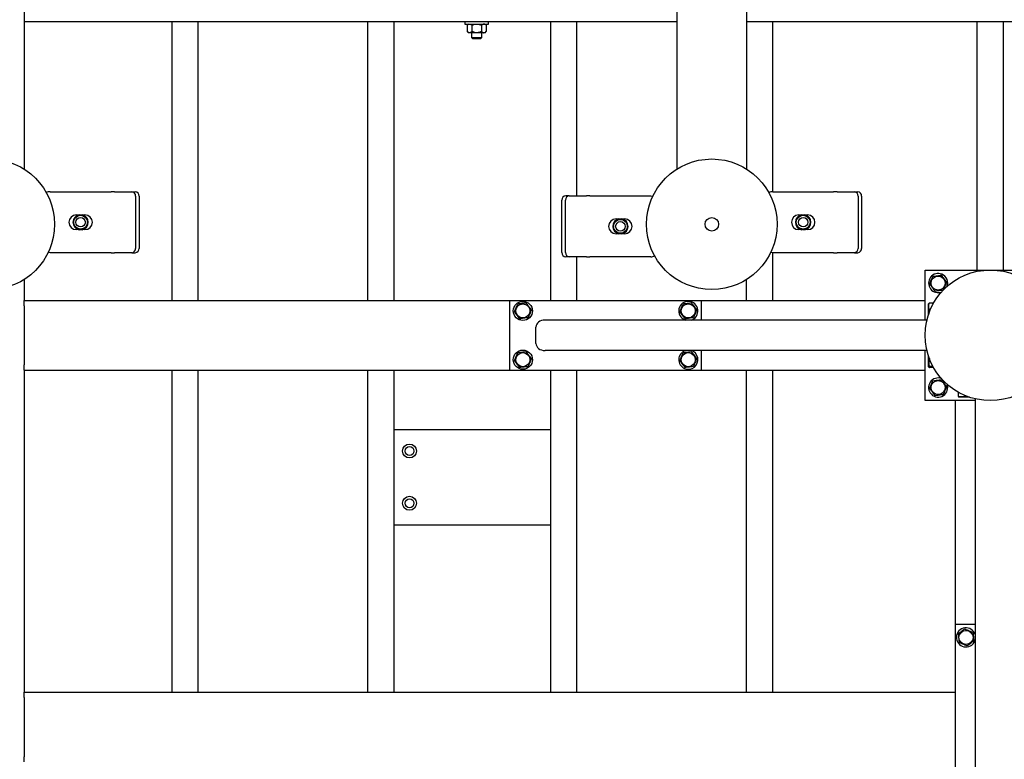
# Model space of a CAD drawing. Header units: millimetres. Extents: x 0 to 841, y 0 to 594.
# Tile 161 of 177: x 606 to 663, y 421 to 463. Entities that reach past the tile are written whole.
import ezdxf

# ---------------------------------------------------------------- set-up
doc = ezdxf.new("R2010")
doc.units = ezdxf.units.MM
doc.layers.add('COTES', color=1, linetype='Continuous')
doc.layers.add('TRAIT-FORT', color=4, linetype='Continuous', lineweight=25)
doc.styles.add('SLDTEXTSTYLE1', font='TXT', dxfattribs={"width": 0.75})
doc.dimstyles.new('SLDDIMSTYLE0', dxfattribs={"dimtxt": 3, "dimasz": 2, "dimexe": 0, "dimexo": 0.0625, "dimgap": 0.75, "dimtad": 1, "dimdec": 0, "dimlfac": 20, "dimrnd": 1e-09, "dimzin": 12, "dimdsep": 46, "dimtxsty": 'SLDTEXTSTYLE1', "dimsah": 1, "dimcen": 0.09, "dimadec": 0, "dimazin": 3, "dimtfac": 1, "dimtdec": 0, "dimtofl": 0, "dimtmove": 0, "dimatfit": 3, "dimfxl": 1, "dimfrac": 2, "dimtolj": 1, "dimtzin": 12, "dimarcsym": 0})

# ---------------------------------------------------------------- blocks, each defined once
blk = doc.blocks.new('_D_31')
at = {"layer": 'COTES', "color": 1, "transparency": 16777216}
for p, q in [((620.262, 556.883), (511.586, 556.883)), ((512.586, 443.883), (512.586, 556.883))]:
    blk.add_line(p, q, dxfattribs=at)
for points in [[(512.586, 556.883), (512.086, 554.883), (513.086, 554.883)], [(512.586, 443.883), (513.086, 445.883), (512.086, 445.883)]]:
    blk.add_solid(points, dxfattribs=at)
at = {"layer": 'COTES', "color": 1, "transparency": 16777216, "char_height": 3, "attachment_point": 1, "rotation": 90, "style": 'SLDTEXTSTYLE1'}
for s, insert in [('Cadre', (508.719, 499.123)), ('2260', (508.719, 489.131))]:
    blk.add_mtext(s, dxfattribs=dict(at, insert=insert))

msp = doc.modelspace()

# ---------------------------------------------------------------- linework, layer by layer
at = {"layer": 'TRAIT-FORT', "color": 4, "linetype": 'Continuous', "lineweight": 25}
for p, q in [((606.662, 466.883), (606.662, 454.43)), ((644.162, 466.883), (644.162, 454.43)), ((648.162, 466.883), (648.162, 454.43)), ((644.162, 462.883), (606.662, 462.883)), ((615.162, 446.883), (615.162, 462.883)), ((616.662, 446.883), (616.662, 462.883)), ((626.412, 446.883), (626.412, 462.883)), ((627.912, 446.883), (627.912, 462.883)), ((631.987, 462.883), (631.987, 462.758)), ((631.987, 462.758), (633.337, 462.758)), ((632.187, 462.758), (632.114, 462.685)), ((632.114, 462.685), (632.114, 462.332)), ((632.387, 462.685), (632.387, 462.332)), ((632.935, 462.685), (632.935, 462.332)), ((633.21, 462.685), (633.137, 462.758)), ((633.211, 462.685), (633.211, 462.332)), ((633.337, 462.758), (633.337, 462.883)), ((636.912, 446.883), (636.912, 462.883)), ((638.412, 452.89), (638.412, 462.883)), ((675.662, 462.883), (648.162, 462.883)), ((649.662, 453.126), (649.662, 462.883)), ((661.412, 448.633), (661.412, 462.883)), ((662.912, 448.633), (662.912, 462.883)), ((632.114, 462.332), (632.187, 462.258)), ((632.25, 462.258), (632.187, 462.258)), ((632.661, 462.258), (632.25, 462.258)), ((632.362, 462.258), (632.362, 461.983)), ((633.073, 462.258), (632.661, 462.258)), ((632.962, 461.983), (632.962, 462.258)), ((633.137, 462.258), (633.073, 462.258)), ((633.137, 462.258), (633.211, 462.332)), ((632.362, 461.983), (632.437, 461.908)), ((632.362, 461.983), (632.962, 461.983)), ((632.887, 461.908), (632.437, 461.908)), ((632.887, 461.908), (632.962, 461.983)), ((608.161, 453.126), (611.661, 453.126)), ((611.861, 453.126), (611.661, 453.126)), ((611.861, 453.126), (612.85, 453.126)), ((612.85, 453.126), (613.05, 453.126)), ((649.661, 453.126), (653.161, 453.126)), ((653.361, 453.126), (653.161, 453.126)), ((653.361, 453.126), (654.35, 453.126)), ((654.35, 453.126), (654.55, 453.126)), ((613.067, 452.876), (613.067, 449.876)), ((613.267, 452.876), (613.267, 449.876)), ((637.557, 449.64), (637.557, 452.64)), ((637.757, 449.64), (637.757, 452.64)), ((637.974, 452.89), (637.774, 452.89)), ((637.974, 452.89), (638.963, 452.89)), ((639.163, 452.89), (638.963, 452.89)), ((639.163, 452.89), (642.663, 452.89)), ((654.567, 452.876), (654.567, 449.876)), ((654.767, 452.876), (654.767, 449.876)), ((609.661, 451.801), (609.788, 451.801)), ((609.775, 451.779), (609.822, 451.805)), ((609.822, 451.805), (609.827, 451.81)), ((609.822, 451.764), (609.822, 451.805)), ((609.827, 451.81), (609.838, 451.801)), ((609.838, 451.767), (609.838, 451.801)), ((609.984, 451.801), (609.995, 451.81)), ((609.984, 451.767), (609.984, 451.801)), ((609.995, 451.81), (609.999, 451.805)), ((609.999, 451.805), (609.999, 451.764)), ((609.999, 451.805), (610.046, 451.779)), ((610.033, 451.801), (610.161, 451.801)), ((640.663, 451.565), (640.791, 451.565)), ((640.778, 451.543), (640.825, 451.569)), ((640.825, 451.569), (640.829, 451.574)), ((640.825, 451.528), (640.825, 451.569)), ((640.829, 451.574), (640.84, 451.565)), ((640.84, 451.531), (640.84, 451.565)), ((640.987, 451.565), (640.998, 451.574)), ((640.987, 451.531), (640.987, 451.565)), ((640.998, 451.574), (641.002, 451.569)), ((641.002, 451.569), (641.002, 451.528)), ((641.002, 451.569), (641.049, 451.543)), ((641.036, 451.565), (641.163, 451.565)), ((651.161, 451.801), (651.288, 451.801)), ((651.275, 451.779), (651.322, 451.805)), ((651.322, 451.805), (651.327, 451.81)), ((651.322, 451.764), (651.322, 451.805)), ((651.327, 451.81), (651.338, 451.801)), ((651.338, 451.767), (651.338, 451.801)), ((651.484, 451.801), (651.495, 451.81)), ((651.484, 451.767), (651.484, 451.801)), ((651.495, 451.81), (651.499, 451.805)), ((651.499, 451.805), (651.499, 451.764)), ((651.499, 451.805), (651.546, 451.779)), ((651.533, 451.801), (651.661, 451.801)), ((609.788, 450.951), (609.661, 450.951)), ((609.822, 450.947), (609.775, 450.974)), ((609.822, 450.947), (609.822, 450.989)), ((609.827, 450.942), (609.822, 450.947)), ((609.838, 450.951), (609.827, 450.942)), ((609.838, 450.985), (609.838, 450.951)), ((609.984, 450.985), (609.984, 450.951)), ((609.995, 450.942), (609.984, 450.951)), ((609.999, 450.947), (609.995, 450.942)), ((609.999, 450.989), (609.999, 450.947)), ((610.046, 450.974), (609.999, 450.947)), ((610.161, 450.951), (610.033, 450.951)), ((640.791, 450.715), (640.663, 450.715)), ((640.825, 450.711), (640.778, 450.737)), ((640.825, 450.711), (640.825, 450.753)), ((640.829, 450.706), (640.825, 450.711)), ((640.84, 450.715), (640.829, 450.706)), ((640.84, 450.749), (640.84, 450.715)), ((640.987, 450.749), (640.987, 450.715)), ((640.998, 450.706), (640.987, 450.715)), ((641.002, 450.711), (640.998, 450.706)), ((641.002, 450.753), (641.002, 450.711)), ((641.049, 450.737), (641.002, 450.711)), ((641.163, 450.715), (641.036, 450.715)), ((651.288, 450.951), (651.161, 450.951)), ((651.322, 450.947), (651.275, 450.974)), ((651.322, 450.947), (651.322, 450.989)), ((651.327, 450.942), (651.322, 450.947)), ((651.338, 450.951), (651.327, 450.942)), ((651.338, 450.985), (651.338, 450.951)), ((651.484, 450.985), (651.484, 450.951)), ((651.495, 450.942), (651.484, 450.951)), ((651.499, 450.947), (651.495, 450.942)), ((651.499, 450.989), (651.499, 450.947)), ((651.546, 450.974), (651.499, 450.947)), ((651.661, 450.951), (651.533, 450.951)), ((611.661, 449.626), (608.161, 449.626)), ((611.661, 449.626), (611.861, 449.626)), ((612.85, 449.626), (611.861, 449.626)), ((612.85, 449.626), (613.05, 449.626)), ((653.161, 449.626), (649.661, 449.626)), ((649.662, 446.883), (649.662, 449.626)), ((653.161, 449.626), (653.361, 449.626)), ((654.35, 449.626), (653.361, 449.626)), ((654.35, 449.626), (654.55, 449.626)), ((637.974, 449.39), (637.774, 449.39)), ((638.963, 449.39), (637.974, 449.39)), ((638.412, 446.883), (638.412, 449.39)), ((638.963, 449.39), (639.163, 449.39)), ((642.663, 449.39), (639.163, 449.39)), ((658.412, 448.633), (665.912, 448.633)), ((658.412, 445.758), (658.412, 448.633)), ((606.662, 448.086), (606.662, 446.883)), ((648.162, 446.883), (648.162, 448.086)), ((606.662, 446.883), (634.562, 446.883)), ((606.662, 446.583), (606.662, 446.883)), ((634.562, 442.883), (634.562, 446.883)), ((634.562, 446.883), (645.562, 446.883)), ((645.562, 446.883), (658.412, 446.883)), ((645.562, 445.758), (645.562, 446.883)), ((606.662, 446.583), (606.662, 443.183)), ((658.626, 446.711), (658.612, 446.687)), ((658.612, 446.091), (658.612, 446.687)), ((658.901, 446.735), (658.662, 446.735)), ((658.708, 446.344), (658.662, 446.344)), ((658.516, 445.758), (636.588, 445.758)), ((644.601, 445.775), (644.648, 445.758)), ((636.062, 444.408), (636.062, 445.358)), ((658.516, 444.008), (636.588, 444.008)), ((645.562, 442.883), (645.562, 444.008)), ((658.412, 441.133), (658.412, 444.008)), ((658.612, 443.079), (658.612, 443.675)), ((606.662, 442.883), (606.662, 443.183)), ((606.662, 442.883), (606.662, 424.383)), ((606.662, 442.883), (634.562, 442.883)), ((615.162, 424.383), (615.162, 442.883)), ((616.662, 424.383), (616.662, 442.883)), ((626.412, 424.383), (626.412, 442.883)), ((627.912, 424.383), (627.912, 442.883)), ((634.562, 442.883), (645.562, 442.883)), ((636.912, 424.383), (636.912, 442.883)), ((638.412, 424.383), (638.412, 442.883)), ((645.562, 442.883), (658.412, 442.883)), ((648.162, 424.383), (648.162, 442.883)), ((649.662, 424.383), (649.662, 442.883)), ((658.612, 443.079), (658.626, 443.055)), ((658.868, 443.092), (658.662, 443.092)), ((658.901, 443.031), (658.662, 443.031)), ((661.287, 441.133), (658.412, 441.133)), ((660.162, 428.283), (660.162, 441.133)), ((660.31, 441.622), (660.31, 441.383)), ((660.334, 441.347), (660.358, 441.333)), ((660.954, 441.333), (660.358, 441.333)), ((660.701, 441.429), (660.701, 441.383)), ((661.287, 441.237), (661.287, 419.309)), ((627.912, 439.483), (636.912, 439.483)), ((636.912, 433.983), (627.912, 433.983)), ((660.162, 417.283), (660.162, 428.283)), ((661.287, 428.283), (660.162, 428.283)), ((661.27, 427.322), (661.287, 427.369)), ((606.662, 424.383), (660.162, 424.383)), ((606.662, 424.083), (606.662, 424.383)), ((606.662, 424.083), (606.662, 420.683)), ((606.662, 420.383), (606.662, 420.683))]:
    msp.add_line(p, q, dxfattribs=at)
at = {"layer": 'TRAIT-FORT', "color": 4, "linetype": 'Continuous', "lineweight": 25, "flags": 128}
for points in [[(642.663, 452.89), (642.761, 452.88), (642.781, 452.876)], [(608.161, 449.626), (608.063, 449.636), (608.043, 449.64)], [(649.661, 449.626), (649.563, 449.636), (649.543, 449.64)]]:
    msp.add_lwpolyline(points, dxfattribs=at)
at = {"layer": 'TRAIT-FORT', "color": 4, "linetype": 'Continuous', "lineweight": 25}
for centre, radius in [((604.662, 451.258), 3.75), ((646.162, 451.258), 3.75), ((609.911, 451.376), 0.397), ((609.911, 451.376), 0.272), ((640.913, 451.14), 0.397), ((640.913, 451.14), 0.272), ((646.162, 451.258), 0.389), ((651.411, 451.376), 0.397), ((651.411, 451.376), 0.272), ((662.162, 444.883), 3.75), ((659.162, 447.883), 0.404), ((635.312, 446.283), 0.55), ((635.312, 446.283), 0.404), ((644.812, 446.283), 0.404), ((635.312, 443.483), 0.55), ((635.312, 443.483), 0.404), ((644.812, 443.483), 0.404), ((659.162, 441.883), 0.404), ((628.803, 438.237), 0.4), ((628.803, 438.237), 0.255), ((628.803, 435.237), 0.4), ((628.803, 435.237), 0.255), ((660.762, 427.533), 0.404)]:
    msp.add_circle(centre, radius, dxfattribs=at)
for centre, radius, start, end in [((608.161, 452.626), 0.5, 90, 116.2476), ((612.832, 452.892), 0.235, 356.1887, 85.5981), ((613.032, 452.892), 0.235, 356.1887, 85.5981), ((649.661, 452.626), 0.5, 90, 116.2476), ((654.332, 452.892), 0.235, 356.1887, 85.5981), ((654.532, 452.892), 0.235, 356.1887, 85.5981), ((637.792, 452.656), 0.235, 94.4019, 183.8113), ((637.992, 452.656), 0.235, 94.4019, 183.8113), ((609.661, 451.376), 0.425, 90, 270), ((609.911, 451.376), 0.442, 100.9664, 259.0336), ((609.911, 451.376), 0.425, 108.5751, 251.4249), ((609.911, 451.376), 0.442, 280.9664, 79.0336), ((609.911, 451.376), 0.425, 288.5751, 71.4249), ((610.161, 451.376), 0.425, 270, 90), ((640.663, 451.14), 0.425, 90, 270), ((640.913, 451.14), 0.442, 100.9664, 259.0336), ((640.913, 451.14), 0.425, 108.5751, 251.4249), ((640.913, 451.14), 0.442, 280.9664, 79.0336), ((640.913, 451.14), 0.425, 288.5751, 71.4249), ((641.163, 451.14), 0.425, 270, 90), ((651.161, 451.376), 0.425, 90, 270), ((651.411, 451.376), 0.442, 100.9664, 259.0336), ((651.411, 451.376), 0.425, 108.5751, 251.4249), ((651.411, 451.376), 0.442, 280.9664, 79.0336), ((651.411, 451.376), 0.425, 288.5751, 71.4249), ((651.661, 451.376), 0.425, 270, 90), ((612.832, 449.86), 0.235, 274.4019, 3.8113), ((613.032, 449.86), 0.235, 274.4019, 3.8113), ((637.792, 449.624), 0.235, 176.1887, 265.5981), ((637.992, 449.624), 0.235, 176.1887, 265.5981), ((654.332, 449.86), 0.235, 274.4019, 3.8113), ((654.532, 449.86), 0.235, 274.4019, 3.8113), ((642.663, 449.89), 0.5, 270, 296.2123), ((659.162, 447.883), 0.55, 67.4773, 292.3849), ((659.162, 447.883), 0.55, 336.9835, 67.4773), ((644.812, 446.283), 0.55, 287.3414, 247.4773), ((644.812, 443.483), 0.55, 107.3414, 247.4773), ((644.812, 443.483), 0.55, 247.4773, 72.6586), ((659.162, 441.883), 0.55, 67.4773, 21.986), ((660.762, 427.533), 0.55, 17.3414, 337.4773)]:
    msp.add_arc(centre, radius, start, end, dxfattribs=at)
for centre, start_param, end_param in [((636.588, 445.358), 4.712389, 6.283185), ((636.588, 444.408), 0, 1.570796)]:
    msp.add_ellipse(centre, major_axis=(-0.525, 0), ratio=0.761243, start_param=start_param, end_param=end_param, dxfattribs=at)
for points, knots in [([(632.114, 462.685), (632.132, 462.702), (632.17, 462.737), (632.217, 462.757), (632.244, 462.758), (632.25, 462.758)], [0, 0, 0, 0, 0.432385, 0.879554, 1, 1, 1, 1]), ([(632.25, 462.758), (632.274, 462.754), (632.322, 462.745), (632.365, 462.705), (632.387, 462.685)], [0, 0, 0, 0, 0.504, 1, 1, 1, 1]), ([(632.387, 462.685), (632.407, 462.694), (632.458, 462.718), (632.544, 462.747), (632.617, 462.758), (632.656, 462.758), (632.661, 462.758)], [0, 0, 0, 0, 0.237039, 0.589019, 0.951631, 1, 1, 1, 1]), ([(632.661, 462.758), (632.69, 462.756), (632.75, 462.753), (632.843, 462.727), (632.903, 462.699), (632.935, 462.685)], [0, 0, 0, 0, 0.30999, 0.629546, 1, 1, 1, 1]), ([(633.073, 462.758), (633.049, 462.754), (633, 462.745), (632.957, 462.705), (632.935, 462.685)], [0, 0, 0, 0, 0.504, 1, 1, 1, 1]), ([(633.211, 462.685), (633.192, 462.702), (633.153, 462.737), (633.106, 462.757), (633.079, 462.758), (633.073, 462.758)], [0, 0, 0, 0, 0.432385, 0.879554, 1, 1, 1, 1]), ([(632.25, 462.258), (632.226, 462.262), (632.178, 462.271), (632.135, 462.311), (632.114, 462.332)], [0, 0, 0, 0, 0.504, 1, 1, 1, 1]), ([(632.387, 462.332), (632.368, 462.314), (632.33, 462.279), (632.283, 462.26), (632.256, 462.258), (632.25, 462.258)], [0, 0, 0, 0, 0.432385, 0.879554, 1, 1, 1, 1]), ([(632.661, 462.258), (632.656, 462.258), (632.618, 462.258), (632.545, 462.269), (632.459, 462.297), (632.407, 462.322), (632.387, 462.332)], [0, 0, 0, 0, 0.048369, 0.39933, 0.762965, 1, 1, 1, 1]), ([(632.935, 462.332), (632.903, 462.317), (632.844, 462.29), (632.751, 462.263), (632.691, 462.26), (632.661, 462.258)], [0, 0, 0, 0, 0.3704571, 0.6810182, 1, 1, 1, 1]), ([(632.935, 462.332), (632.954, 462.314), (632.992, 462.279), (633.04, 462.26), (633.067, 462.258), (633.073, 462.258)], [0, 0, 0, 0, 0.432385, 0.879554, 1, 1, 1, 1]), ([(633.073, 462.258), (633.097, 462.262), (633.145, 462.271), (633.189, 462.311), (633.211, 462.332)], [0, 0, 0, 0, 0.504, 1, 1, 1, 1]), ([(609.775, 451.779), (609.767, 451.77), (609.753, 451.755), (609.741, 451.726), (609.736, 451.715)], [0, 0, 0, 0, 0.593144, 1, 1, 1, 1]), ([(609.838, 451.801), (609.839, 451.801), (609.842, 451.801), (609.856, 451.802), (609.876, 451.803), (609.896, 451.804), (609.915, 451.804), (609.935, 451.804), (609.957, 451.802), (609.974, 451.801), (609.982, 451.801), (609.983, 451.801), (609.984, 451.801)], [0, 0, 0, 0, 0.112459, 0.224891, 0.338077, 0.451935, 0.500009, 0.61321, 0.72639, 0.840088, 0.953755, 1, 1, 1, 1]), ([(610.046, 451.779), (610.054, 451.77), (610.065, 451.76), (610.075, 451.738), (610.077, 451.733)], [0, 0, 0, 0, 0.7627548, 1, 1, 1, 1]), ([(640.778, 451.543), (640.77, 451.534), (640.759, 451.524), (640.749, 451.501), (640.747, 451.496)], [0, 0, 0, 0, 0.753414, 1, 1, 1, 1]), ([(640.84, 451.565), (640.842, 451.565), (640.845, 451.565), (640.859, 451.566), (640.879, 451.567), (640.898, 451.568), (640.918, 451.568), (640.938, 451.567), (640.96, 451.566), (640.977, 451.565), (640.985, 451.565), (640.986, 451.565), (640.987, 451.565)], [0, 0, 0, 0, 0.112459, 0.224891, 0.338077, 0.451935, 0.500009, 0.61321, 0.72639, 0.840088, 0.953755, 1, 1, 1, 1]), ([(641.049, 451.543), (641.057, 451.535), (641.067, 451.525), (641.076, 451.505), (641.078, 451.502)], [0, 0, 0, 0, 0.82796, 1, 1, 1, 1]), ([(651.275, 451.779), (651.267, 451.77), (651.253, 451.755), (651.241, 451.726), (651.236, 451.715)], [0, 0, 0, 0, 0.593144, 1, 1, 1, 1]), ([(651.338, 451.801), (651.339, 451.801), (651.342, 451.801), (651.356, 451.802), (651.376, 451.803), (651.396, 451.804), (651.415, 451.804), (651.435, 451.804), (651.457, 451.802), (651.474, 451.801), (651.482, 451.801), (651.483, 451.801), (651.484, 451.801)], [0, 0, 0, 0, 0.112459, 0.224891, 0.338077, 0.451935, 0.500009, 0.61321, 0.72639, 0.840088, 0.953755, 1, 1, 1, 1]), ([(651.546, 451.779), (651.554, 451.77), (651.565, 451.76), (651.575, 451.738), (651.577, 451.733)], [0, 0, 0, 0, 0.7627548, 1, 1, 1, 1]), ([(609.775, 450.974), (609.767, 450.982), (609.757, 450.991), (609.748, 451.011), (609.747, 451.015)], [0, 0, 0, 0, 0.8279596, 1, 1, 1, 1]), ([(609.984, 450.951), (609.982, 450.951), (609.979, 450.952), (609.965, 450.951), (609.945, 450.949), (609.926, 450.948), (609.906, 450.948), (609.886, 450.949), (609.864, 450.95), (609.848, 450.951), (609.84, 450.952), (609.838, 450.951), (609.838, 450.951)], [0, 0, 0, 0, 0.112459, 0.224891, 0.338077, 0.451935, 0.500009, 0.61321, 0.72639, 0.840088, 0.953755, 1, 1, 1, 1]), ([(610.046, 450.974), (610.054, 450.982), (610.066, 450.993), (610.075, 451.015), (610.078, 451.02)], [0, 0, 0, 0, 0.753414, 1, 1, 1, 1]), ([(640.778, 450.737), (640.77, 450.746), (640.759, 450.756), (640.749, 450.778), (640.747, 450.784)], [0, 0, 0, 0, 0.7627548, 1, 1, 1, 1]), ([(640.987, 450.715), (640.985, 450.715), (640.982, 450.716), (640.968, 450.715), (640.948, 450.713), (640.929, 450.712), (640.909, 450.712), (640.889, 450.713), (640.867, 450.714), (640.85, 450.715), (640.842, 450.716), (640.841, 450.715), (640.84, 450.715)], [0, 0, 0, 0, 0.112459, 0.224891, 0.338077, 0.451935, 0.500009, 0.61321, 0.72639, 0.840088, 0.953755, 1, 1, 1, 1]), ([(641.049, 450.737), (641.057, 450.746), (641.071, 450.761), (641.083, 450.79), (641.088, 450.802)], [0, 0, 0, 0, 0.593144, 1, 1, 1, 1]), ([(651.275, 450.974), (651.267, 450.982), (651.257, 450.991), (651.248, 451.011), (651.247, 451.015)], [0, 0, 0, 0, 0.8279596, 1, 1, 1, 1]), ([(651.484, 450.951), (651.482, 450.951), (651.479, 450.952), (651.465, 450.951), (651.445, 450.949), (651.426, 450.948), (651.406, 450.948), (651.386, 450.949), (651.364, 450.95), (651.348, 450.951), (651.34, 450.952), (651.338, 450.951), (651.338, 450.951)], [0, 0, 0, 0, 0.112459, 0.224891, 0.338077, 0.451935, 0.500009, 0.61321, 0.72639, 0.840088, 0.953755, 1, 1, 1, 1]), ([(651.546, 450.974), (651.554, 450.982), (651.566, 450.993), (651.575, 451.015), (651.578, 451.02)], [0, 0, 0, 0, 0.753414, 1, 1, 1, 1]), ([(658.675, 447.822), (658.692, 447.862), (658.725, 447.941), (658.775, 448.059), (658.822, 448.171), (658.851, 448.24), (658.866, 448.275)], [0, 0, 0, 0, 0.264605, 0.534948, 0.765343, 1, 1, 1, 1]), ([(658.866, 448.275), (658.928, 448.282), (659.031, 448.295), (659.179, 448.314), (659.279, 448.326), (659.337, 448.333), (659.353, 448.335)], [0, 0, 0, 0, 0.385549, 0.637642, 0.896546, 1, 1, 1, 1]), ([(659.649, 447.944), (659.623, 447.978), (659.571, 448.046), (659.494, 448.148), (659.421, 448.245), (659.376, 448.305), (659.353, 448.335)], [0, 0, 0, 0, 0.264605, 0.534948, 0.765343, 1, 1, 1, 1]), ([(659.649, 447.944), (659.632, 447.904), (659.599, 447.825), (659.549, 447.708), (659.502, 447.595), (659.473, 447.526), (659.458, 447.492)], [0, 0, 0, 0, 0.264605, 0.534948, 0.765343, 1, 1, 1, 1]), ([(658.675, 447.822), (658.701, 447.789), (658.753, 447.72), (658.83, 447.618), (658.903, 447.521), (658.948, 447.461), (658.971, 447.431)], [0, 0, 0, 0, 0.264605, 0.534948, 0.765343, 1, 1, 1, 1]), ([(658.971, 447.431), (659.033, 447.439), (659.135, 447.452), (659.284, 447.47), (659.384, 447.482), (659.442, 447.49), (659.458, 447.492)], [0, 0, 0, 0, 0.3855495, 0.6376419, 0.8965462, 1, 1, 1, 1]), ([(634.825, 446.222), (634.842, 446.262), (634.875, 446.341), (634.925, 446.459), (634.972, 446.571), (635.001, 446.64), (635.016, 446.675)], [0, 0, 0, 0, 0.264605, 0.534948, 0.765343, 1, 1, 1, 1]), ([(634.825, 446.222), (634.851, 446.189), (634.903, 446.12), (634.98, 446.018), (635.053, 445.921), (635.098, 445.861), (635.121, 445.831)], [0, 0, 0, 0, 0.264605, 0.534948, 0.765343, 1, 1, 1, 1]), ([(635.503, 446.735), (635.441, 446.727), (635.339, 446.715), (635.19, 446.696), (635.09, 446.684), (635.033, 446.677), (635.016, 446.675)], [0, 0, 0, 0, 0.3855495, 0.6376419, 0.8965462, 1, 1, 1, 1]), ([(635.799, 446.344), (635.773, 446.378), (635.721, 446.446), (635.644, 446.548), (635.571, 446.645), (635.526, 446.705), (635.503, 446.735)], [0, 0, 0, 0, 0.264605, 0.534948, 0.765343, 1, 1, 1, 1]), ([(635.799, 446.344), (635.782, 446.304), (635.749, 446.225), (635.699, 446.108), (635.652, 445.995), (635.623, 445.926), (635.608, 445.892)], [0, 0, 0, 0, 0.264605, 0.534948, 0.765343, 1, 1, 1, 1]), ([(644.325, 446.222), (644.342, 446.262), (644.375, 446.341), (644.425, 446.459), (644.472, 446.571), (644.501, 446.64), (644.516, 446.675)], [0, 0, 0, 0, 0.264605, 0.534948, 0.765343, 1, 1, 1, 1]), ([(644.325, 446.222), (644.351, 446.189), (644.403, 446.12), (644.48, 446.018), (644.553, 445.921), (644.598, 445.861), (644.621, 445.831)], [0, 0, 0, 0, 0.264605, 0.534948, 0.765343, 1, 1, 1, 1]), ([(645.003, 446.735), (644.941, 446.727), (644.839, 446.715), (644.69, 446.696), (644.59, 446.684), (644.533, 446.677), (644.516, 446.675)], [0, 0, 0, 0, 0.3855495, 0.6376419, 0.8965462, 1, 1, 1, 1]), ([(645.299, 446.344), (645.273, 446.378), (645.221, 446.446), (645.144, 446.548), (645.071, 446.645), (645.026, 446.705), (645.003, 446.735)], [0, 0, 0, 0, 0.264605, 0.534948, 0.765343, 1, 1, 1, 1]), ([(645.299, 446.344), (645.282, 446.304), (645.249, 446.225), (645.199, 446.108), (645.152, 445.995), (645.123, 445.926), (645.108, 445.892)], [0, 0, 0, 0, 0.264605, 0.534948, 0.765343, 1, 1, 1, 1]), ([(658.662, 446.344), (658.651, 446.378), (658.629, 446.446), (658.621, 446.548), (658.633, 446.645), (658.652, 446.705), (658.662, 446.735)], [0, 0, 0, 0, 0.264605, 0.534948, 0.765343, 1, 1, 1, 1]), ([(658.662, 446.344), (658.651, 446.304), (658.628, 446.225), (658.626, 446.143), (658.625, 446.102)], [0, 0, 0, 0, 0.49485, 1, 1, 1, 1]), ([(658.662, 446.735), (658.644, 446.727), (658.626, 446.72), (658.627, 446.712), (658.627, 446.711)], [0, 0, 0, 0, 0.977492, 1, 1, 1, 1]), ([(635.608, 445.892), (635.546, 445.884), (635.444, 445.871), (635.295, 445.853), (635.195, 445.84), (635.137, 445.833), (635.121, 445.831)], [0, 0, 0, 0, 0.385549, 0.637642, 0.896546, 1, 1, 1, 1]), ([(645.108, 445.892), (645.046, 445.884), (644.944, 445.871), (644.795, 445.853), (644.695, 445.84), (644.637, 445.833), (644.621, 445.831)], [0, 0, 0, 0, 0.385549, 0.637642, 0.896546, 1, 1, 1, 1]), ([(635.503, 443.935), (635.441, 443.927), (635.339, 443.915), (635.19, 443.896), (635.09, 443.884), (635.033, 443.877), (635.016, 443.875)], [0, 0, 0, 0, 0.3855495, 0.6376419, 0.8965462, 1, 1, 1, 1]), ([(635.799, 443.544), (635.773, 443.578), (635.721, 443.646), (635.644, 443.748), (635.571, 443.845), (635.526, 443.905), (635.503, 443.935)], [0, 0, 0, 0, 0.264605, 0.534948, 0.765343, 1, 1, 1, 1]), ([(645.003, 443.935), (644.941, 443.927), (644.839, 443.915), (644.69, 443.896), (644.59, 443.884), (644.533, 443.877), (644.516, 443.875)], [0, 0, 0, 0, 0.3855495, 0.6376419, 0.8965462, 1, 1, 1, 1]), ([(645.299, 443.544), (645.273, 443.578), (645.221, 443.646), (645.144, 443.748), (645.071, 443.845), (645.026, 443.905), (645.003, 443.935)], [0, 0, 0, 0, 0.264605, 0.534948, 0.765343, 1, 1, 1, 1]), ([(634.825, 443.422), (634.842, 443.462), (634.875, 443.541), (634.925, 443.659), (634.972, 443.771), (635.001, 443.84), (635.016, 443.875)], [0, 0, 0, 0, 0.264605, 0.534948, 0.765343, 1, 1, 1, 1]), ([(634.825, 443.422), (634.851, 443.389), (634.903, 443.32), (634.98, 443.218), (635.053, 443.121), (635.098, 443.061), (635.121, 443.031)], [0, 0, 0, 0, 0.264605, 0.534948, 0.765343, 1, 1, 1, 1]), ([(635.799, 443.544), (635.782, 443.504), (635.749, 443.425), (635.699, 443.308), (635.652, 443.195), (635.623, 443.126), (635.608, 443.092)], [0, 0, 0, 0, 0.264605, 0.534948, 0.765343, 1, 1, 1, 1]), ([(644.325, 443.422), (644.342, 443.462), (644.375, 443.541), (644.425, 443.659), (644.472, 443.771), (644.501, 443.84), (644.516, 443.875)], [0, 0, 0, 0, 0.264605, 0.534948, 0.765343, 1, 1, 1, 1]), ([(644.325, 443.422), (644.351, 443.389), (644.403, 443.32), (644.48, 443.218), (644.553, 443.121), (644.598, 443.061), (644.621, 443.031)], [0, 0, 0, 0, 0.264605, 0.534948, 0.765343, 1, 1, 1, 1]), ([(645.299, 443.544), (645.282, 443.504), (645.249, 443.425), (645.199, 443.308), (645.152, 443.195), (645.123, 443.126), (645.108, 443.092)], [0, 0, 0, 0, 0.264605, 0.534948, 0.765343, 1, 1, 1, 1]), ([(658.662, 443.544), (658.651, 443.504), (658.629, 443.425), (658.621, 443.308), (658.633, 443.195), (658.652, 443.126), (658.662, 443.092)], [0, 0, 0, 0, 0.264605, 0.534948, 0.765343, 1, 1, 1, 1]), ([(635.608, 443.092), (635.546, 443.084), (635.444, 443.071), (635.295, 443.053), (635.195, 443.04), (635.137, 443.033), (635.121, 443.031)], [0, 0, 0, 0, 0.385549, 0.637642, 0.896546, 1, 1, 1, 1]), ([(645.108, 443.092), (645.046, 443.084), (644.944, 443.071), (644.795, 443.053), (644.695, 443.04), (644.637, 443.033), (644.621, 443.031)], [0, 0, 0, 0, 0.385549, 0.637642, 0.896546, 1, 1, 1, 1]), ([(658.662, 443.092), (658.647, 443.084), (658.622, 443.071), (658.624, 443.053), (658.642, 443.04), (658.658, 443.033), (658.662, 443.031)], [0, 0, 0, 0, 0.385549, 0.637642, 0.896546, 1, 1, 1, 1]), ([(658.675, 441.822), (658.692, 441.862), (658.725, 441.941), (658.775, 442.059), (658.822, 442.171), (658.851, 442.24), (658.866, 442.275)], [0, 0, 0, 0, 0.264605, 0.534948, 0.765343, 1, 1, 1, 1]), ([(658.866, 442.275), (658.928, 442.282), (659.031, 442.295), (659.179, 442.314), (659.279, 442.326), (659.337, 442.333), (659.353, 442.335)], [0, 0, 0, 0, 0.385549, 0.637642, 0.896546, 1, 1, 1, 1]), ([(659.649, 441.944), (659.623, 441.978), (659.571, 442.046), (659.494, 442.148), (659.421, 442.245), (659.376, 442.305), (659.353, 442.335)], [0, 0, 0, 0, 0.264605, 0.534948, 0.765343, 1, 1, 1, 1]), ([(658.675, 441.822), (658.701, 441.789), (658.753, 441.72), (658.83, 441.618), (658.903, 441.521), (658.948, 441.461), (658.971, 441.431)], [0, 0, 0, 0, 0.264605, 0.534948, 0.765343, 1, 1, 1, 1]), ([(659.649, 441.944), (659.632, 441.904), (659.599, 441.825), (659.549, 441.708), (659.502, 441.595), (659.473, 441.526), (659.458, 441.492)], [0, 0, 0, 0, 0.264605, 0.534948, 0.765343, 1, 1, 1, 1]), ([(658.971, 441.431), (659.033, 441.439), (659.135, 441.452), (659.284, 441.47), (659.384, 441.482), (659.442, 441.49), (659.458, 441.492)], [0, 0, 0, 0, 0.3855495, 0.6376419, 0.8965462, 1, 1, 1, 1]), ([(660.31, 441.383), (660.318, 441.365), (660.326, 441.347), (660.334, 441.348), (660.334, 441.348)], [0, 0, 0, 0, 0.977492, 1, 1, 1, 1]), ([(660.701, 441.383), (660.667, 441.372), (660.599, 441.35), (660.497, 441.342), (660.4, 441.354), (660.34, 441.373), (660.31, 441.383)], [0, 0, 0, 0, 0.264605, 0.534948, 0.765343, 1, 1, 1, 1]), ([(660.701, 441.383), (660.741, 441.372), (660.814, 441.351), (660.89, 441.348), (660.926, 441.347)], [0, 0, 0, 0, 0.533105, 1, 1, 1, 1]), ([(660.701, 428.02), (660.667, 427.994), (660.599, 427.942), (660.497, 427.866), (660.4, 427.792), (660.34, 427.747), (660.31, 427.724)], [0, 0, 0, 0, 0.2646049, 0.5349477, 0.7653431, 1, 1, 1, 1]), ([(660.31, 427.724), (660.318, 427.662), (660.33, 427.56), (660.349, 427.411), (660.361, 427.311), (660.369, 427.254), (660.371, 427.237)], [0, 0, 0, 0, 0.385549, 0.637642, 0.896546, 1, 1, 1, 1]), ([(660.701, 428.02), (660.741, 428.004), (660.82, 427.97), (660.938, 427.92), (661.05, 427.873), (661.119, 427.844), (661.154, 427.829)], [0, 0, 0, 0, 0.264605, 0.534948, 0.765343, 1, 1, 1, 1]), ([(661.154, 427.829), (661.161, 427.767), (661.174, 427.665), (661.192, 427.516), (661.205, 427.416), (661.212, 427.359), (661.214, 427.342)], [0, 0, 0, 0, 0.385549, 0.637642, 0.896546, 1, 1, 1, 1]), ([(660.823, 427.046), (660.783, 427.063), (660.704, 427.096), (660.587, 427.146), (660.474, 427.193), (660.405, 427.222), (660.371, 427.237)], [0, 0, 0, 0, 0.2646049, 0.5349477, 0.7653431, 1, 1, 1, 1]), ([(660.823, 427.046), (660.857, 427.072), (660.925, 427.124), (661.027, 427.201), (661.124, 427.274), (661.184, 427.319), (661.214, 427.342)], [0, 0, 0, 0, 0.264605, 0.534948, 0.765343, 1, 1, 1, 1])]:
    msp.add_open_spline(points, degree=3, knots=knots, dxfattribs=at)

# ---------------------------------------------------------------- dimensions: what is measured, and where the dimension line sits
at = {"layer": 'COTES', "color": 1}
dim = msp.add_linear_dim(base=(512.586, 556.883), p1=(510.262, 443.883), p2=(621.262, 556.883), angle=90, text='<> Cadre', dimstyle='SLDDIMSTYLE0', dxfattribs=at)
dim.commit()
dim.dimension.update_dxf_attribs({"geometry": '_D_31', "text_midpoint": (512.586, 500.383), "dimtype": 160})

doc.saveas('drawing.dxf')
